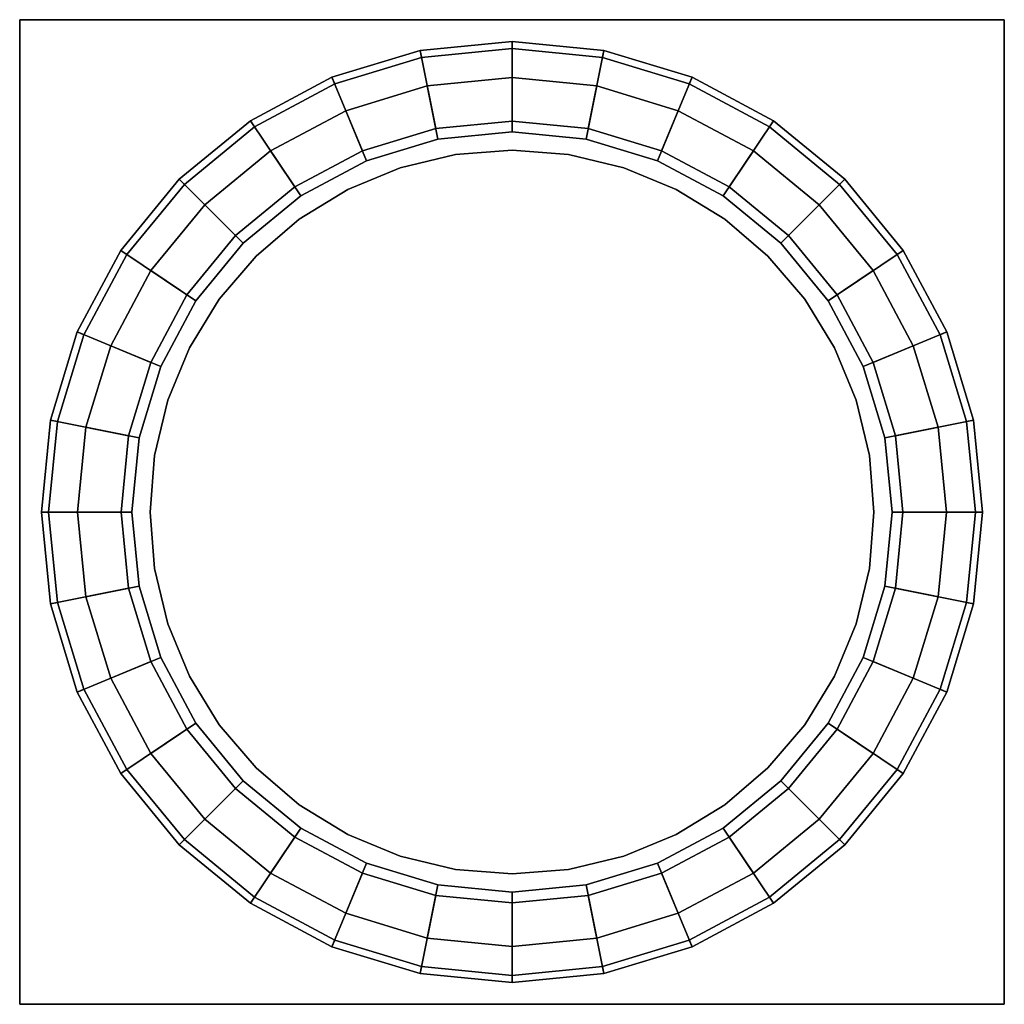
# Model space of a CAD drawing. Header units: metres. Extents: x 3.5 to 32.5, y -12.1 to 35.5.
# Tile 13 of 27: x 20.7 to 21.8, y 12.4 to 13.5. Entities that reach past the tile are written whole.
import ezdxf

# ---------------------------------------------------------------- set-up
doc = ezdxf.new("R2010")
doc.units = ezdxf.units.M
doc.layers.add('CUT', color=7, linetype='Continuous')
doc.layers.add('STUCCO', color=8, linetype='Continuous')

msp = doc.modelspace()

# ---------------------------------------------------------------- linework, layer by layer
at = {"layer": 'CUT'}
msp.add_lwpolyline([(20.8659, 12.8892), (20.8801, 12.8298), (20.9035, 12.7735), (20.9354, 12.7214), (20.975, 12.675), (21.0214, 12.6354), (21.0735, 12.6035), (21.1298, 12.5801), (21.1892, 12.5659), (21.25, 12.5611), (21.3108, 12.5659), (21.3702, 12.5801), (21.4265, 12.6035), (21.4786, 12.6354), (21.525, 12.675), (21.5646, 12.7214), (21.5965, 12.7735), (21.6199, 12.8298), (21.6341, 12.8892), (21.6389, 12.95), (21.6341, 13.0108), (21.6199, 13.0702), (21.5965, 13.1265), (21.5646, 13.1786), (21.525, 13.225), (21.4786, 13.2646), (21.4265, 13.2965), (21.3702, 13.3199), (21.3108, 13.3341), (21.25, 13.3389), (21.1892, 13.3341), (21.1298, 13.3199), (21.0735, 13.2965), (21.0214, 13.2646), (20.975, 13.225), (20.9354, 13.1786), (20.9035, 13.1265), (20.8801, 13.0702), (20.8659, 13.0108), (20.8611, 12.95)], close=True, dxfattribs=at)
at = {"layer": 'STUCCO'}
for points in [[(20.7211, 12.4211), (20.7211, 13.4789), (21.7789, 13.4789), (21.7789, 12.4211)], [(20.7211, 12.4211), (21.7789, 12.4211), (21.7789, 13.4789), (20.7211, 13.4789)], [(21.25, 13.4478), (21.1529, 13.4382), (21.1514, 13.4458), (21.25, 13.4556)], [(21.25, 13.4556), (21.1514, 13.4458), (21.1681, 13.3619), (21.25, 13.37)], [(21.3471, 13.4382), (21.25, 13.4478), (21.25, 13.4556), (21.3486, 13.4458)], [(21.3486, 13.4458), (21.25, 13.4556), (21.25, 13.37), (21.3319, 13.3619)], [(21.7382, 12.8529), (21.7099, 12.7595), (21.6639, 12.6735), (21.602, 12.598), (21.5266, 12.5361), (21.4405, 12.4901), (21.3471, 12.4618), (21.25, 12.4522), (21.1529, 12.4618), (21.0595, 12.4901), (20.9734, 12.5361), (20.898, 12.598), (20.8361, 12.6735), (20.7901, 12.7595), (20.7618, 12.8529), (20.7522, 12.95), (20.7618, 13.0471), (20.7901, 13.1405), (20.8361, 13.2265), (20.898, 13.302), (20.9734, 13.3639), (21.0595, 13.4099), (21.1529, 13.4382), (21.25, 13.4478), (21.3471, 13.4382), (21.4405, 13.4099), (21.5266, 13.3639), (21.602, 13.302), (21.6639, 13.2265), (21.7099, 13.1405), (21.7382, 13.0471), (21.7478, 12.95)], [(21.1529, 13.4382), (21.0595, 13.4099), (21.0565, 13.4171), (21.1514, 13.4458)], [(21.1514, 13.4458), (21.0565, 13.4171), (21.0893, 13.338), (21.1681, 13.3619)], [(21.4435, 13.4171), (21.3486, 13.4458), (21.3319, 13.3619), (21.4107, 13.338)], [(21.4405, 13.4099), (21.3471, 13.4382), (21.3486, 13.4458), (21.4435, 13.4171)], [(21.0595, 13.4099), (20.9734, 13.3639), (20.9691, 13.3704), (21.0565, 13.4171)], [(21.0565, 13.4171), (20.9691, 13.3704), (21.0167, 13.2992), (21.0893, 13.338)], [(21.25, 13.37), (21.1681, 13.3619), (21.159, 13.4077), (21.25, 13.4167)], [(21.25, 13.4167), (21.159, 13.4077), (21.1703, 13.3505), (21.25, 13.3583)], [(21.3319, 13.3619), (21.25, 13.37), (21.25, 13.4167), (21.341, 13.4077)], [(21.341, 13.4077), (21.25, 13.4167), (21.25, 13.3583), (21.3297, 13.3505)], [(21.5309, 13.3704), (21.4435, 13.4171), (21.4107, 13.338), (21.4833, 13.2992)], [(21.5266, 13.3639), (21.4405, 13.4099), (21.4435, 13.4171), (21.5309, 13.3704)], [(21.1681, 13.3619), (21.0893, 13.338), (21.0714, 13.3811), (21.159, 13.4077)], [(21.159, 13.4077), (21.0714, 13.3811), (21.0937, 13.3272), (21.1703, 13.3505)], [(21.4286, 13.3811), (21.341, 13.4077), (21.3297, 13.3505), (21.4063, 13.3272)], [(21.4107, 13.338), (21.3319, 13.3619), (21.341, 13.4077), (21.4286, 13.3811)], [(21.0893, 13.338), (21.0167, 13.2992), (20.9907, 13.338), (21.0714, 13.3811)], [(21.0714, 13.3811), (20.9907, 13.338), (21.0231, 13.2895), (21.0937, 13.3272)], [(21.5093, 13.338), (21.4286, 13.3811), (21.4063, 13.3272), (21.4769, 13.2895)], [(21.4833, 13.2992), (21.4107, 13.338), (21.4286, 13.3811), (21.5093, 13.338)], [(20.9734, 13.3639), (20.898, 13.302), (20.8925, 13.3075), (20.9691, 13.3704)], [(20.9691, 13.3704), (20.8925, 13.3075), (20.953, 13.247), (21.0167, 13.2992)], [(21.6075, 13.3075), (21.5309, 13.3704), (21.4833, 13.2992), (21.547, 13.247)], [(21.602, 13.302), (21.5266, 13.3639), (21.5309, 13.3704), (21.6075, 13.3075)], [(21.6583, 12.95), (21.6505, 13.0297), (21.6273, 13.1063), (21.5895, 13.1769), (21.5387, 13.2387), (21.4769, 13.2895), (21.4063, 13.3272), (21.3297, 13.3505), (21.25, 13.3583), (21.1703, 13.3505), (21.0937, 13.3272), (21.0231, 13.2895), (20.9613, 13.2387), (20.9105, 13.1769), (20.8727, 13.1063), (20.8495, 13.0297), (20.8417, 12.95), (20.8495, 12.8703), (20.8727, 12.7937), (20.9105, 12.7231), (20.9613, 12.6613), (21.0231, 12.6105), (21.0937, 12.5727), (21.1703, 12.5495), (21.25, 12.5417), (21.3297, 12.5495), (21.4063, 12.5727), (21.4769, 12.6105), (21.5387, 12.6613), (21.5895, 12.7231), (21.6273, 12.7937), (21.6505, 12.8703)], [(21.6341, 12.8892), (21.6199, 12.8298), (21.5965, 12.7735), (21.5646, 12.7214), (21.525, 12.675), (21.4786, 12.6354), (21.4265, 12.6035), (21.3702, 12.5801), (21.3108, 12.5659), (21.25, 12.5611), (21.1892, 12.5659), (21.1298, 12.5801), (21.0735, 12.6035), (21.0214, 12.6354), (20.975, 12.675), (20.9354, 12.7214), (20.9035, 12.7735), (20.8801, 12.8298), (20.8659, 12.8892), (20.8611, 12.95), (20.8659, 13.0108), (20.8801, 13.0702), (20.9035, 13.1265), (20.9354, 13.1786), (20.975, 13.225), (21.0214, 13.2646), (21.0735, 13.2965), (21.1298, 13.3199), (21.1892, 13.3341), (21.25, 13.3389), (21.3108, 13.3341), (21.3702, 13.3199), (21.4265, 13.2965), (21.4786, 13.2646), (21.525, 13.225), (21.5646, 13.1786), (21.5965, 13.1265), (21.6199, 13.0702), (21.6341, 13.0108), (21.6389, 12.95)], [(21.0167, 13.2992), (20.953, 13.247), (20.92, 13.28), (20.9907, 13.338)], [(20.9907, 13.338), (20.92, 13.28), (20.9613, 13.2387), (21.0231, 13.2895)], [(21.58, 13.28), (21.5093, 13.338), (21.4769, 13.2895), (21.5387, 13.2387)], [(21.547, 13.247), (21.4833, 13.2992), (21.5093, 13.338), (21.58, 13.28)], [(20.898, 13.302), (20.8361, 13.2265), (20.8297, 13.2309), (20.8925, 13.3075)], [(20.8925, 13.3075), (20.8297, 13.2309), (20.9008, 13.1833), (20.953, 13.247)], [(21.6703, 13.2309), (21.6075, 13.3075), (21.547, 13.247), (21.5992, 13.1833)], [(21.6639, 13.2265), (21.602, 13.302), (21.6075, 13.3075), (21.6703, 13.2309)], [(20.953, 13.247), (20.9008, 13.1833), (20.862, 13.2093), (20.92, 13.28)], [(20.92, 13.28), (20.862, 13.2093), (20.9105, 13.1769), (20.9613, 13.2387)], [(21.638, 13.2093), (21.58, 13.28), (21.5387, 13.2387), (21.5895, 13.1769)], [(21.5992, 13.1833), (21.547, 13.247), (21.58, 13.28), (21.638, 13.2093)], [(20.8361, 13.2265), (20.7901, 13.1405), (20.7829, 13.1435), (20.8297, 13.2309)], [(20.8297, 13.2309), (20.7829, 13.1435), (20.862, 13.1107), (20.9008, 13.1833)], [(21.7171, 13.1435), (21.6703, 13.2309), (21.5992, 13.1833), (21.638, 13.1107)], [(21.7099, 13.1405), (21.6639, 13.2265), (21.6703, 13.2309), (21.7171, 13.1435)], [(20.9008, 13.1833), (20.862, 13.1107), (20.8189, 13.1286), (20.862, 13.2093)], [(20.862, 13.2093), (20.8189, 13.1286), (20.8727, 13.1063), (20.9105, 13.1769)], [(21.6811, 13.1286), (21.638, 13.2093), (21.5895, 13.1769), (21.6273, 13.1063)], [(21.638, 13.1107), (21.5992, 13.1833), (21.638, 13.2093), (21.6811, 13.1286)], [(20.7901, 13.1405), (20.7618, 13.0471), (20.7542, 13.0486), (20.7829, 13.1435)], [(20.7829, 13.1435), (20.7542, 13.0486), (20.8381, 13.0319), (20.862, 13.1107)], [(21.7458, 13.0486), (21.7171, 13.1435), (21.638, 13.1107), (21.6619, 13.0319)], [(21.7382, 13.0471), (21.7099, 13.1405), (21.7171, 13.1435), (21.7458, 13.0486)], [(20.862, 13.1107), (20.8381, 13.0319), (20.7923, 13.041), (20.8189, 13.1286)], [(20.8189, 13.1286), (20.7923, 13.041), (20.8495, 13.0297), (20.8727, 13.1063)], [(21.7077, 13.041), (21.6811, 13.1286), (21.6273, 13.1063), (21.6505, 13.0297)], [(21.6619, 13.0319), (21.638, 13.1107), (21.6811, 13.1286), (21.7077, 13.041)], [(20.7618, 13.0471), (20.7522, 12.95), (20.7444, 12.95), (20.7542, 13.0486)], [(20.7542, 13.0486), (20.7444, 12.95), (20.83, 12.95), (20.8381, 13.0319)], [(21.7556, 12.95), (21.7458, 13.0486), (21.6619, 13.0319), (21.67, 12.95)], [(21.7478, 12.95), (21.7382, 13.0471), (21.7458, 13.0486), (21.7556, 12.95)], [(20.8381, 13.0319), (20.83, 12.95), (20.7833, 12.95), (20.7923, 13.041)], [(20.7923, 13.041), (20.7833, 12.95), (20.8417, 12.95), (20.8495, 13.0297)], [(21.7167, 12.95), (21.7077, 13.041), (21.6505, 13.0297), (21.6583, 12.95)], [(21.67, 12.95), (21.6619, 13.0319), (21.7077, 13.041), (21.7167, 12.95)], [(20.7522, 12.95), (20.7618, 12.8529), (20.7542, 12.8514), (20.7444, 12.95)], [(20.7444, 12.95), (20.7542, 12.8514), (20.8381, 12.8681), (20.83, 12.95)], [(20.83, 12.95), (20.8381, 12.8681), (20.7923, 12.859), (20.7833, 12.95)], [(20.7833, 12.95), (20.7923, 12.859), (20.8495, 12.8703), (20.8417, 12.95)], [(21.7077, 12.859), (21.7167, 12.95), (21.6583, 12.95), (21.6505, 12.8703)], [(21.7458, 12.8514), (21.7556, 12.95), (21.67, 12.95), (21.6619, 12.8681)], [(21.6619, 12.8681), (21.67, 12.95), (21.7167, 12.95), (21.7077, 12.859)], [(21.7382, 12.8529), (21.7478, 12.95), (21.7556, 12.95), (21.7458, 12.8514)], [(20.7542, 12.8514), (20.7829, 12.7565), (20.862, 12.7893), (20.8381, 12.8681)], [(20.7923, 12.859), (20.8189, 12.7714), (20.8727, 12.7937), (20.8495, 12.8703)], [(20.8381, 12.8681), (20.862, 12.7893), (20.8189, 12.7714), (20.7923, 12.859)], [(21.6811, 12.7714), (21.7077, 12.859), (21.6505, 12.8703), (21.6273, 12.7937)], [(21.7171, 12.7565), (21.7458, 12.8514), (21.6619, 12.8681), (21.638, 12.7893)], [(21.638, 12.7893), (21.6619, 12.8681), (21.7077, 12.859), (21.6811, 12.7714)], [(20.7618, 12.8529), (20.7901, 12.7595), (20.7829, 12.7565), (20.7542, 12.8514)], [(21.7099, 12.7595), (21.7382, 12.8529), (21.7458, 12.8514), (21.7171, 12.7565)], [(20.7829, 12.7565), (20.8297, 12.6691), (20.9008, 12.7167), (20.862, 12.7893)], [(20.8189, 12.7714), (20.862, 12.6907), (20.9105, 12.7231), (20.8727, 12.7937)], [(20.862, 12.7893), (20.9008, 12.7167), (20.862, 12.6907), (20.8189, 12.7714)], [(21.638, 12.6907), (21.6811, 12.7714), (21.6273, 12.7937), (21.5895, 12.7231)], [(21.6703, 12.6691), (21.7171, 12.7565), (21.638, 12.7893), (21.5992, 12.7167)], [(21.5992, 12.7167), (21.638, 12.7893), (21.6811, 12.7714), (21.638, 12.6907)], [(20.7901, 12.7595), (20.8361, 12.6735), (20.8297, 12.6691), (20.7829, 12.7565)], [(21.6639, 12.6735), (21.7099, 12.7595), (21.7171, 12.7565), (21.6703, 12.6691)], [(20.8297, 12.6691), (20.8925, 12.5925), (20.953, 12.653), (20.9008, 12.7167)], [(20.862, 12.6907), (20.92, 12.62), (20.9613, 12.6613), (20.9105, 12.7231)], [(20.9008, 12.7167), (20.953, 12.653), (20.92, 12.62), (20.862, 12.6907)], [(21.58, 12.62), (21.638, 12.6907), (21.5895, 12.7231), (21.5387, 12.6613)], [(21.6075, 12.5925), (21.6703, 12.6691), (21.5992, 12.7167), (21.547, 12.653)], [(21.547, 12.653), (21.5992, 12.7167), (21.638, 12.6907), (21.58, 12.62)], [(20.8361, 12.6735), (20.898, 12.598), (20.8925, 12.5925), (20.8297, 12.6691)], [(21.602, 12.598), (21.6639, 12.6735), (21.6703, 12.6691), (21.6075, 12.5925)], [(20.8925, 12.5925), (20.9691, 12.5297), (21.0167, 12.6008), (20.953, 12.653)], [(20.92, 12.62), (20.9907, 12.562), (21.0231, 12.6105), (20.9613, 12.6613)], [(20.953, 12.653), (21.0167, 12.6008), (20.9907, 12.562), (20.92, 12.62)], [(21.5093, 12.562), (21.58, 12.62), (21.5387, 12.6613), (21.4769, 12.6105)], [(21.5309, 12.5297), (21.6075, 12.5925), (21.547, 12.653), (21.4833, 12.6008)], [(21.4833, 12.6008), (21.547, 12.653), (21.58, 12.62), (21.5093, 12.562)], [(20.9907, 12.562), (21.0714, 12.5189), (21.0937, 12.5727), (21.0231, 12.6105)], [(21.4286, 12.5189), (21.5093, 12.562), (21.4769, 12.6105), (21.4063, 12.5727)], [(20.9691, 12.5297), (21.0565, 12.4829), (21.0893, 12.562), (21.0167, 12.6008)], [(21.0167, 12.6008), (21.0893, 12.562), (21.0714, 12.5189), (20.9907, 12.562)], [(21.4435, 12.4829), (21.5309, 12.5297), (21.4833, 12.6008), (21.4107, 12.562)], [(21.4107, 12.562), (21.4833, 12.6008), (21.5093, 12.562), (21.4286, 12.5189)], [(20.898, 12.598), (20.9734, 12.5361), (20.9691, 12.5297), (20.8925, 12.5925)], [(21.5266, 12.5361), (21.602, 12.598), (21.6075, 12.5925), (21.5309, 12.5297)], [(21.0714, 12.5189), (21.159, 12.4923), (21.1703, 12.5495), (21.0937, 12.5727)], [(21.341, 12.4923), (21.4286, 12.5189), (21.4063, 12.5727), (21.3297, 12.5495)], [(21.0565, 12.4829), (21.1514, 12.4542), (21.1681, 12.5381), (21.0893, 12.562)], [(21.0893, 12.562), (21.1681, 12.5381), (21.159, 12.4923), (21.0714, 12.5189)], [(21.3486, 12.4542), (21.4435, 12.4829), (21.4107, 12.562), (21.3319, 12.5381)], [(21.3319, 12.5381), (21.4107, 12.562), (21.4286, 12.5189), (21.341, 12.4923)], [(21.159, 12.4923), (21.25, 12.4833), (21.25, 12.5417), (21.1703, 12.5495)], [(21.25, 12.4833), (21.341, 12.4923), (21.3297, 12.5495), (21.25, 12.5417)], [(20.9734, 12.5361), (21.0595, 12.4901), (21.0565, 12.4829), (20.9691, 12.5297)], [(21.1514, 12.4542), (21.25, 12.4444), (21.25, 12.53), (21.1681, 12.5381)], [(21.1681, 12.5381), (21.25, 12.53), (21.25, 12.4833), (21.159, 12.4923)], [(21.25, 12.4444), (21.3486, 12.4542), (21.3319, 12.5381), (21.25, 12.53)], [(21.25, 12.53), (21.3319, 12.5381), (21.341, 12.4923), (21.25, 12.4833)], [(21.4405, 12.4901), (21.5266, 12.5361), (21.5309, 12.5297), (21.4435, 12.4829)], [(21.0595, 12.4901), (21.1529, 12.4618), (21.1514, 12.4542), (21.0565, 12.4829)], [(21.3471, 12.4618), (21.4405, 12.4901), (21.4435, 12.4829), (21.3486, 12.4542)], [(21.1529, 12.4618), (21.25, 12.4522), (21.25, 12.4444), (21.1514, 12.4542)], [(21.25, 12.4522), (21.3471, 12.4618), (21.3486, 12.4542), (21.25, 12.4444)]]:
    msp.add_lwpolyline(points, close=True, dxfattribs=at)

doc.saveas('drawing.dxf')
